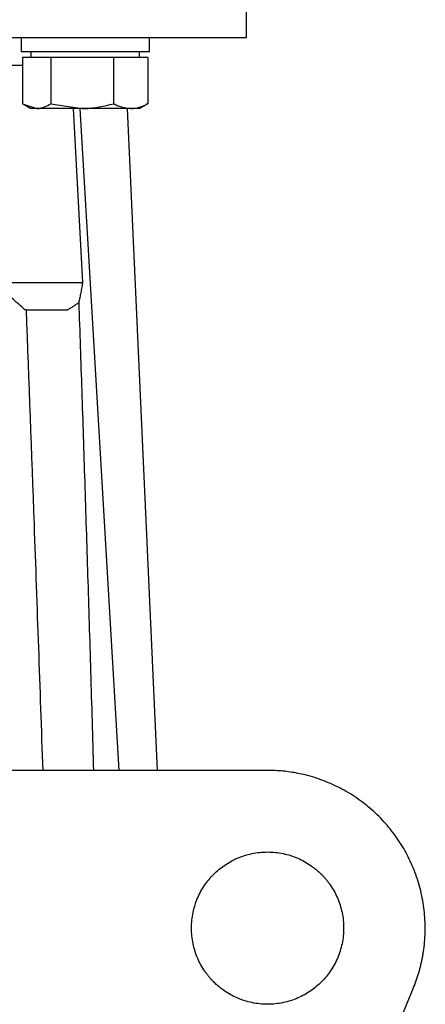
# Model space of a CAD drawing. Header units: millimetres. Extents: x 438 to 1493, y -117 to 773.
# Tile 25 of 26: x 1407 to 1444, y 321 to 411. Entities that reach past the tile are written whole.
import ezdxf

# ---------------------------------------------------------------- set-up
doc = ezdxf.new("R2010")
doc.units = ezdxf.units.MM

msp = doc.modelspace()

# ---------------------------------------------------------------- linework, layer by layer
at = {"color": 7, "linetype": 'Continuous', "lineweight": 25}
for p, q in [((1427.928, 409.732), (1427.928, 420.732)), ((1407.206, 409.732), (1407.206, 408.432)), ((1419.006, 408.432), (1419.006, 409.732)), ((1419.264, 409.732), (1419.01, 409.706)), ((1419.006, 408.432), (1407.206, 408.432)), ((1408.106, 408.432), (1408.106, 407.932)), ((1418.106, 407.932), (1418.106, 408.432)), ((1408.645, 407.932), (1407.341, 407.932)), ((1407.341, 407.932), (1407.341, 403.678)), ((1409.948, 407.932), (1408.645, 407.932)), ((1412.831, 407.932), (1409.948, 407.932)), ((1409.948, 407.932), (1409.948, 403.678)), ((1415.713, 407.932), (1412.831, 407.932)), ((1415.713, 407.932), (1415.713, 403.678)), ((1417.292, 407.932), (1415.713, 407.932)), ((1418.871, 407.932), (1417.292, 407.932)), ((1418.871, 407.932), (1418.871, 403.678)), ((1407.341, 403.678), (1408.645, 403.232)), ((1407.482, 403.592), (1408.106, 403.232)), ((1408.645, 403.232), (1408.106, 403.232)), ((1412.831, 403.232), (1408.645, 403.232)), ((1409.948, 403.678), (1412.831, 403.232)), ((1411.994, 403.232), (1412.855, 387.232)), ((1416.225, 342.381), (1412.648, 403.232)), ((1417.292, 403.232), (1412.831, 403.232)), ((1416.943, 403.232), (1419.708, 342.381)), ((1418.106, 403.232), (1417.292, 403.232)), ((1418.106, 403.232), (1418.73, 403.592)), ((1418.871, 403.678), (1418.712, 403.624)), ((1407.695, 384.732), (1407.556, 384.732)), ((1407.695, 384.732), (1411.493, 384.732)), ((1409.217, 342.381), (1405.928, 342.381)), ((1429.87, 342.381), (1409.217, 342.381)), ((1439.994, 314.432), (1443.266, 322.332))]:
    msp.add_line(p, q, dxfattribs=at)
at = {"color": 8, "linetype": 'Continuous', "lineweight": 25}
msp.add_line((1405.338, 407.232), (1407.341, 407.232), dxfattribs=at)
at = {"color": 7, "linetype": 'Continuous', "lineweight": 25}
for points, knots in [([(1427.928, 409.732), (1427.928, 409.732), (1427.719, 409.732), (1426.889, 409.732), (1426.269, 409.732), (1424.64, 409.732), (1423.633, 409.732), (1421.269, 409.732), (1419.913, 409.732), (1416.905, 409.732), (1415.253, 409.732), (1411.716, 409.732), (1409.831, 409.732), (1405.9, 409.732), (1403.855, 409.732), (1399.683, 409.732), (1397.556, 409.732), (1395.428, 409.732)], [0, 0, 0, 0, 0.125, 0.125, 0.25, 0.25, 0.375, 0.375, 0.5, 0.5, 0.625, 0.625, 0.75, 0.75, 0.875, 0.875, 1, 1, 1, 1]), ([(1408.645, 403.232), (1408.676, 403.232), (1409.116, 403.238), (1409.547, 403.466), (1409.948, 403.678)], [0, 0, 0, 0, 0.070201, 1, 1, 1, 1]), ([(1412.831, 403.232), (1412.899, 403.232), (1413.872, 403.238), (1414.826, 403.466), (1415.713, 403.678)], [0, 0, 0, 0, 0.0702006, 1, 1, 1, 1]), ([(1415.713, 403.678), (1415.846, 403.611), (1416.36, 403.349), (1416.895, 403.282), (1417.292, 403.232)], [0, 0, 0, 0, 0.257551, 1, 1, 1, 1]), ([(1417.292, 403.232), (1417.436, 403.238), (1417.97, 403.263), (1418.49, 403.503), (1418.871, 403.678)], [0, 0, 0, 0, 0.268634, 1, 1, 1, 1]), ([(1407.556, 384.732), (1407.356, 384.909), (1406.935, 385.281), (1406.279, 385.876), (1405.567, 386.532), (1405.076, 386.992), (1404.82, 387.232)], [0, 0, 0, 0, 0.216324, 0.455086, 0.716307, 1, 1, 1, 1]), ([(1404.82, 387.232), (1405.154, 387.232), (1405.602, 387.232), (1406.687, 387.232), (1407.325, 387.232), (1408.74, 387.232), (1409.517, 387.232), (1411.146, 387.232), (1411.998, 387.232), (1412.855, 387.232)], [0, 0, 0, 0, 0.25, 0.25, 0.5, 0.5, 0.75, 0.75, 1, 1, 1, 1]), ([(1412.851, 387.231), (1412.821, 387.048), (1412.764, 386.702), (1412.674, 386.212), (1412.589, 385.782), (1412.532, 385.516), (1412.506, 385.392)], [0, 0, 0, 0, 0.297128, 0.562928, 0.79726, 1, 1, 1, 1]), ([(1409.217, 342.38), (1408.956, 349.917), (1408.466, 364.035), (1407.94, 378.151), (1407.695, 384.732)], [0, 0, 0, 0, 0.533849, 1, 1, 1, 1]), ([(1412.507, 385.392), (1412.421, 385.329), (1412.252, 385.204), (1411.997, 385.032), (1411.746, 384.873), (1411.577, 384.778), (1411.493, 384.732)], [0, 0, 0, 0, 0.261771, 0.515227, 0.761044, 1, 1, 1, 1]), ([(1412.506, 385.392), (1412.597, 382.683), (1412.783, 377.186), (1413.054, 368.821), (1413.325, 360.218), (1413.596, 351.379), (1413.773, 345.406), (1413.862, 342.381)], [0, 0, 0, 0, 0.188993, 0.383489, 0.58349, 0.788993, 1, 1, 1, 1]), ([(1443.266, 322.332), (1443.315, 322.453), (1443.413, 322.694), (1443.547, 323.06), (1443.672, 323.428), (1443.786, 323.8), (1443.89, 324.174), (1443.985, 324.551), (1444.069, 324.931), (1444.143, 325.314), (1444.284, 326.164), (1444.403, 327.497), (1444.337, 329.305), (1444.049, 331.093), (1443.544, 332.812), (1442.842, 334.441), (1441.955, 335.956), (1440.895, 337.355), (1439.659, 338.627), (1438.264, 339.751), (1436.723, 340.701), (1435.077, 341.455), (1433.701, 341.885), (1432.656, 342.116), (1431.966, 342.235), (1431.271, 342.319), (1430.572, 342.371), (1430.104, 342.378), (1429.87, 342.381)], [0, 0, 0, 0, 0.013727, 0.02742, 0.041089, 0.054744, 0.068393, 0.082049, 0.095719, 0.109415, 0.123146, 0.186583, 0.250038, 0.313475, 0.376929, 0.438458, 0.500004, 0.561532, 0.623079, 0.686516, 0.74997, 0.813407, 0.876862, 0.901545, 0.926142, 0.950712, 0.975312, 1, 1, 1, 1]), ([(1424.92, 322.931), (1424.86, 322.992), (1424.741, 323.114), (1424.57, 323.305), (1424.407, 323.502), (1424.25, 323.705), (1424.019, 324.028), (1423.735, 324.486), (1423.432, 325.105), (1423.187, 325.759), (1422.945, 326.681), (1422.82, 327.881), (1422.969, 329.315), (1423.396, 330.662), (1424.053, 331.85), (1424.892, 332.858), (1425.901, 333.697), (1427.089, 334.355), (1428.435, 334.782), (1429.87, 334.931), (1431.069, 334.806), (1431.992, 334.564), (1432.646, 334.319), (1433.264, 334.015), (1433.771, 333.702), (1434.183, 333.399), (1434.512, 333.127), (1434.717, 332.93), (1434.82, 332.831)], [0, 0, 0, 0, 0.011674, 0.023326, 0.034972, 0.046628, 0.058309, 0.089193, 0.120101, 0.152273, 0.184469, 0.250118, 0.315768, 0.380053, 0.441772, 0.500003, 0.558234, 0.619953, 0.684238, 0.749887, 0.815537, 0.847708, 0.879904, 0.910788, 0.941696, 0.961138, 0.980548, 1, 1, 1, 1]), ([(1434.82, 332.831), (1434.879, 332.769), (1434.999, 332.647), (1435.17, 332.456), (1435.333, 332.26), (1435.49, 332.057), (1435.721, 331.734), (1436.004, 331.275), (1436.308, 330.657), (1436.553, 330.003), (1436.795, 329.081), (1436.92, 327.881), (1436.771, 326.446), (1436.344, 325.1), (1435.686, 323.912), (1434.847, 322.903), (1433.839, 322.064), (1432.651, 321.407), (1431.304, 320.98), (1429.87, 320.831), (1428.67, 320.955), (1427.748, 321.197), (1427.094, 321.442), (1426.475, 321.746), (1425.969, 322.06), (1425.557, 322.362), (1425.227, 322.634), (1425.023, 322.832), (1424.92, 322.931)], [0, 0, 0, 0, 0.011674, 0.023326, 0.034972, 0.046628, 0.058309, 0.089193, 0.120101, 0.152273, 0.184469, 0.250118, 0.315768, 0.380053, 0.441772, 0.500003, 0.558234, 0.619953, 0.684238, 0.749887, 0.815537, 0.847708, 0.879904, 0.910788, 0.941696, 0.961138, 0.980548, 1, 1, 1, 1])]:
    msp.add_open_spline(points, degree=3, knots=knots, dxfattribs=at)

doc.saveas('drawing.dxf')
